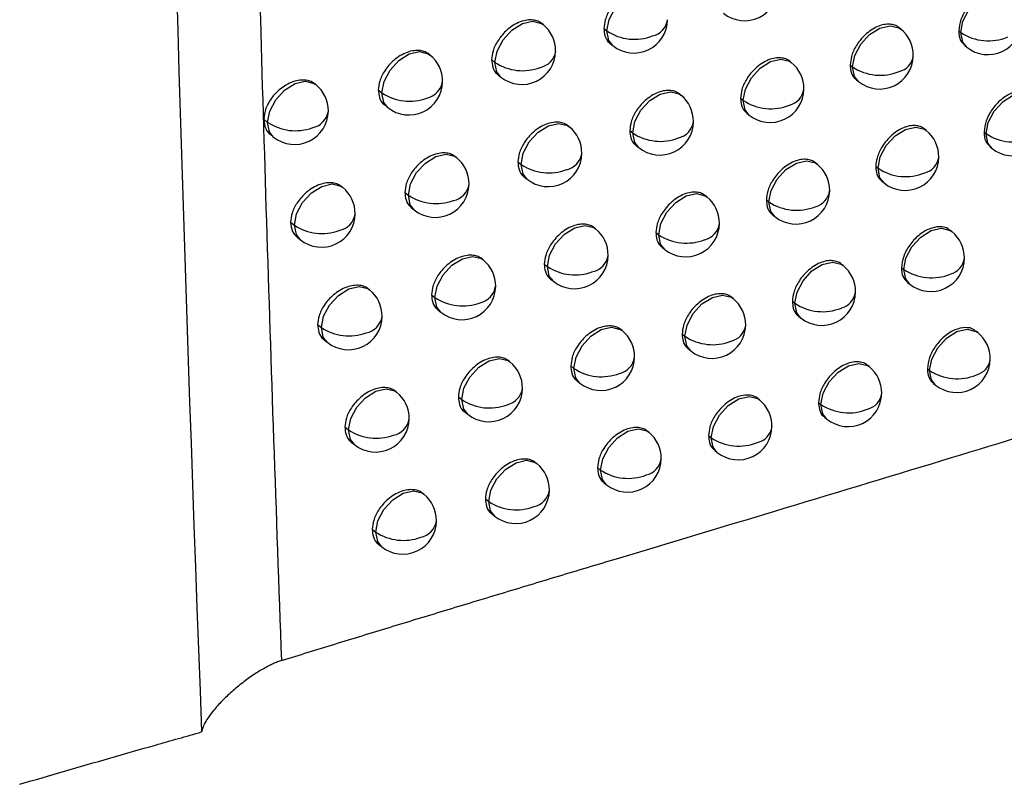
# Model space of a CAD drawing. Header units: millimetres. Extents: x 25 to 1229, y -261 to 1180.
# Tile 201 of 224: x 921 to 936, y 725 to 736. Entities that reach past the tile are written whole.
import ezdxf

# ---------------------------------------------------------------- set-up
doc = ezdxf.new("R2010")
doc.units = ezdxf.units.MM

msp = doc.modelspace()

# ---------------------------------------------------------------- linework, layer by layer
at = {"color": 7, "linetype": 'Continuous', "lineweight": 25}
for p, q in [((928.692, 736.035), (928.676, 736.048)), ((929.595, 735.975), (929.64, 735.94)), ((934.005, 735.967), (933.978, 735.989)), ((934.867, 735.941), (934.898, 735.916)), ((934.898, 735.916), (934.898, 735.916)), ((929.688, 735.754), (929.729, 735.722)), ((934.956, 735.722), (934.986, 735.698)), ((927.012, 735.582), (926.999, 735.593)), ((927.928, 735.513), (927.977, 735.473)), ((932.38, 735.47), (932.357, 735.489)), ((933.255, 735.434), (933.29, 735.405)), ((933.29, 735.405), (933.29, 735.405)), ((928.023, 735.29), (928.066, 735.255)), ((933.346, 735.214), (933.379, 735.187)), ((925.315, 735.144), (925.305, 735.152)), ((926.244, 735.064), (926.298, 735.021)), ((930.739, 734.987), (930.718, 735.003)), ((931.626, 734.94), (931.665, 734.909)), ((926.34, 734.84), (926.386, 734.803)), ((924.543, 734.629), (924.6, 734.582)), ((931.718, 734.72), (931.754, 734.691)), ((929.081, 734.517), (929.063, 734.531)), ((929.98, 734.46), (930.024, 734.425)), ((934.384, 734.462), (934.356, 734.484)), ((924.638, 734.405), (924.689, 734.364)), ((935.243, 734.438), (935.273, 734.414)), ((930.073, 734.239), (930.113, 734.207)), ((935.332, 734.219), (935.362, 734.196)), ((927.406, 734.061), (927.391, 734.072)), ((928.318, 733.994), (928.366, 733.955)), ((932.763, 733.962), (932.738, 733.982)), ((933.635, 733.928), (933.669, 733.9)), ((933.669, 733.9), (933.669, 733.9)), ((928.412, 733.771), (928.455, 733.737)), ((925.713, 733.618), (925.702, 733.627)), ((933.725, 733.708), (933.757, 733.682)), ((926.638, 733.541), (926.691, 733.499)), ((931.126, 733.475), (931.104, 733.493)), ((926.734, 733.318), (926.779, 733.281)), ((932.01, 733.431), (932.048, 733.4)), ((932.048, 733.4), (932.048, 733.4)), ((932.101, 733.211), (932.137, 733.182)), ((924.942, 733.102), (924.998, 733.056)), ((929.472, 733.002), (929.453, 733.017)), ((925.037, 732.878), (925.087, 732.838)), ((930.368, 732.948), (930.411, 732.914)), ((934.765, 732.96), (934.737, 732.983)), ((930.461, 732.727), (930.499, 732.696)), ((927.801, 732.542), (927.786, 732.554)), ((928.71, 732.478), (928.757, 732.44)), ((933.148, 732.457), (933.123, 732.477)), ((934.017, 732.425), (934.05, 732.398)), ((934.05, 732.398), (934.05, 732.398)), ((928.804, 732.256), (928.845, 732.222)), ((934.107, 732.206), (934.139, 732.18)), ((926.114, 732.096), (926.101, 732.106)), ((927.035, 732.022), (927.086, 731.981)), ((931.515, 731.967), (931.493, 731.985)), ((932.396, 731.925), (932.433, 731.895)), ((932.433, 731.895), (932.433, 731.895)), ((927.13, 731.799), (927.175, 731.763)), ((932.487, 731.705), (932.522, 731.677)), ((925.343, 731.579), (925.399, 731.534)), ((929.865, 731.49), (929.846, 731.506)), ((930.758, 731.439), (930.8, 731.406)), ((935.149, 731.461), (935.12, 731.484)), ((925.439, 731.355), (925.487, 731.316)), ((930.851, 731.218), (930.888, 731.188)), ((928.199, 731.027), (928.183, 731.04)), ((929.104, 730.966), (929.15, 730.929)), ((933.536, 730.955), (933.51, 730.976)), ((934.402, 730.925), (934.434, 730.899)), ((934.434, 730.899), (934.434, 730.899)), ((929.198, 730.744), (929.239, 730.711)), ((934.492, 730.706), (934.523, 730.681)), ((926.516, 730.577), (926.503, 730.587)), ((927.434, 730.505), (927.484, 730.465)), ((931.906, 730.462), (931.884, 730.48)), ((932.784, 730.423), (932.821, 730.393)), ((932.821, 730.393), (932.821, 730.393)), ((927.529, 730.283), (927.573, 730.247)), ((932.875, 730.203), (932.91, 730.175)), ((925.747, 730.059), (925.801, 730.015)), ((930.261, 729.982), (930.241, 729.998)), ((931.151, 729.933), (931.191, 729.9)), ((925.843, 729.835), (925.89, 729.797)), ((931.243, 729.712), (931.28, 729.682)), ((928.599, 729.515), (928.582, 729.529)), ((929.501, 729.456), (929.546, 729.42)), ((929.594, 729.235), (929.634, 729.202)), ((926.921, 729.061), (926.907, 729.072)), ((927.835, 728.992), (927.884, 728.953)), ((927.929, 728.77), (927.973, 728.735)), ((926.153, 728.542), (926.206, 728.499)), ((926.248, 728.319), (926.295, 728.281))]:
    msp.add_line(p, q, dxfattribs=at)
at = {"color": 7, "linetype": 'Continuous', "lineweight": 25, "flags": 128}
for points in [[(929.64, 735.94), (929.673, 736.107), (929.761, 736.276), (929.893, 736.419), (930.047, 736.515), (930.2, 736.55), (930.329, 736.519), (930.355, 736.501)], [(934.898, 735.916), (934.93, 736.084), (935.019, 736.252), (935.151, 736.395), (935.305, 736.492), (935.458, 736.527), (935.587, 736.495), (935.613, 736.477)], [(927.977, 735.473), (928.01, 735.641), (928.099, 735.809), (928.23, 735.952), (928.384, 736.049), (928.537, 736.084), (928.667, 736.052), (928.692, 736.035)], [(929.729, 735.722), (929.669, 735.798), (929.64, 735.939)], [(933.29, 735.405), (933.323, 735.573), (933.411, 735.741), (933.543, 735.885), (933.697, 735.981), (933.85, 736.016), (933.979, 735.985), (934.005, 735.967)], [(934.986, 735.698), (934.926, 735.774), (934.898, 735.916)], [(926.298, 735.021), (926.33, 735.188), (926.419, 735.357), (926.55, 735.5), (926.704, 735.597), (926.858, 735.632), (926.987, 735.6), (927.012, 735.582)], [(931.665, 734.909), (931.698, 735.076), (931.787, 735.245), (931.918, 735.388), (932.072, 735.484), (932.226, 735.519), (932.355, 735.488), (932.38, 735.47)], [(928.066, 735.255), (928.006, 735.331), (927.977, 735.473)], [(933.379, 735.187), (933.319, 735.264), (933.29, 735.405)], [(924.6, 734.582), (924.633, 734.75), (924.722, 734.918), (924.853, 735.061), (925.007, 735.158), (925.16, 735.193), (925.29, 735.161), (925.315, 735.144)], [(926.386, 734.803), (926.326, 734.879), (926.298, 735.02)], [(930.024, 734.425), (930.057, 734.593), (930.145, 734.761), (930.277, 734.904), (930.431, 735.001), (930.584, 735.036), (930.713, 735.004), (930.739, 734.987)], [(931.665, 734.908), (931.665, 734.908), (931.665, 734.908), (931.665, 734.908), (931.665, 734.908), (931.665, 734.908), (931.665, 734.908), (931.665, 734.908), (931.665, 734.909)], [(931.754, 734.691), (931.694, 734.767), (931.665, 734.908)], [(935.273, 734.414), (935.306, 734.581), (935.395, 734.75), (935.526, 734.893), (935.68, 734.989), (935.833, 735.024), (935.963, 734.993), (935.988, 734.975)], [(924.689, 734.364), (924.629, 734.44), (924.6, 734.582)], [(928.366, 733.955), (928.398, 734.123), (928.487, 734.291), (928.619, 734.435), (928.773, 734.531), (928.926, 734.566), (929.055, 734.534), (929.081, 734.517)], [(933.669, 733.9), (933.701, 734.068), (933.79, 734.236), (933.922, 734.38), (934.076, 734.476), (934.229, 734.511), (934.358, 734.479), (934.384, 734.462)], [(930.113, 734.207), (930.053, 734.283), (930.024, 734.425)], [(935.362, 734.196), (935.302, 734.272), (935.273, 734.414)], [(926.691, 733.499), (926.723, 733.667), (926.812, 733.835), (926.943, 733.978), (927.097, 734.075), (927.251, 734.11), (927.38, 734.078), (927.406, 734.061)], [(928.455, 733.737), (928.395, 733.813), (928.366, 733.955)], [(932.048, 733.4), (932.081, 733.568), (932.169, 733.736), (932.301, 733.88), (932.455, 733.976), (932.608, 734.011), (932.737, 733.98), (932.763, 733.962)], [(933.757, 733.682), (933.697, 733.759), (933.669, 733.9)], [(924.998, 733.056), (925.031, 733.224), (925.12, 733.392), (925.251, 733.536), (925.405, 733.632), (925.559, 733.667), (925.688, 733.636), (925.713, 733.618)], [(926.779, 733.281), (926.719, 733.357), (926.691, 733.499)], [(930.411, 732.914), (930.443, 733.081), (930.532, 733.25), (930.663, 733.393), (930.818, 733.49), (930.971, 733.525), (931.1, 733.493), (931.126, 733.475)], [(932.137, 733.182), (932.077, 733.259), (932.048, 733.4)], [(925.087, 732.838), (925.027, 732.915), (924.998, 733.056)], [(928.757, 732.44), (928.789, 732.608), (928.878, 732.776), (929.01, 732.92), (929.164, 733.016), (929.317, 733.051), (929.446, 733.02), (929.472, 733.002)], [(934.05, 732.398), (934.083, 732.566), (934.172, 732.734), (934.303, 732.878), (934.457, 732.974), (934.611, 733.009), (934.74, 732.977), (934.765, 732.96)], [(930.499, 732.696), (930.439, 732.772), (930.411, 732.914)], [(927.086, 731.981), (927.119, 732.148), (927.207, 732.317), (927.339, 732.46), (927.493, 732.556), (927.646, 732.592), (927.775, 732.56), (927.801, 732.542)], [(928.845, 732.222), (928.785, 732.299), (928.757, 732.44)], [(932.433, 731.895), (932.466, 732.063), (932.555, 732.231), (932.686, 732.375), (932.84, 732.471), (932.993, 732.506), (933.123, 732.475), (933.148, 732.457)], [(934.139, 732.18), (934.079, 732.257), (934.05, 732.398)], [(925.399, 731.534), (925.431, 731.702), (925.52, 731.87), (925.651, 732.013), (925.806, 732.11), (925.959, 732.145), (926.088, 732.113), (926.114, 732.096)], [(927.175, 731.763), (927.115, 731.839), (927.086, 731.98)], [(930.8, 731.406), (930.832, 731.573), (930.921, 731.742), (931.053, 731.885), (931.207, 731.981), (931.36, 732.016), (931.489, 731.985), (931.515, 731.967)], [(932.522, 731.677), (932.462, 731.754), (932.433, 731.895)], [(925.487, 731.316), (925.427, 731.392), (925.399, 731.534)], [(929.15, 730.929), (929.183, 731.097), (929.271, 731.265), (929.403, 731.408), (929.557, 731.505), (929.71, 731.54), (929.839, 731.508), (929.865, 731.49)], [(930.888, 731.188), (930.828, 731.264), (930.8, 731.405)], [(934.434, 730.899), (934.467, 731.067), (934.556, 731.235), (934.687, 731.379), (934.841, 731.475), (934.995, 731.51), (935.124, 731.478), (935.149, 731.461)], [(927.484, 730.465), (927.517, 730.633), (927.605, 730.801), (927.737, 730.945), (927.891, 731.041), (928.044, 731.076), (928.173, 731.045), (928.199, 731.027)], [(932.821, 730.393), (932.854, 730.561), (932.942, 730.729), (933.074, 730.873), (933.228, 730.969), (933.381, 731.004), (933.51, 730.972), (933.536, 730.955)], [(929.239, 730.711), (929.179, 730.787), (929.15, 730.929)], [(934.523, 730.681), (934.463, 730.758), (934.434, 730.899)], [(925.801, 730.015), (925.834, 730.183), (925.923, 730.351), (926.054, 730.494), (926.208, 730.591), (926.361, 730.626), (926.491, 730.594), (926.516, 730.577)], [(931.191, 729.9), (931.224, 730.068), (931.313, 730.236), (931.444, 730.38), (931.598, 730.476), (931.752, 730.511), (931.881, 730.48), (931.906, 730.462)], [(927.573, 730.247), (927.513, 730.324), (927.484, 730.465)], [(932.91, 730.175), (932.85, 730.252), (932.821, 730.393)], [(925.89, 729.797), (925.83, 729.873), (925.801, 730.015)], [(929.546, 729.42), (929.578, 729.588), (929.667, 729.756), (929.799, 729.9), (929.953, 729.996), (930.106, 730.031), (930.235, 730), (930.261, 729.982)], [(931.191, 729.9), (931.191, 729.9), (931.191, 729.9), (931.191, 729.9), (931.191, 729.9), (931.191, 729.9), (931.191, 729.9), (931.191, 729.9), (931.191, 729.9)], [(931.28, 729.682), (931.22, 729.759), (931.191, 729.9)], [(927.884, 728.953), (927.917, 729.121), (928.005, 729.289), (928.137, 729.433), (928.291, 729.529), (928.444, 729.564), (928.573, 729.533), (928.599, 729.515)], [(929.634, 729.202), (929.575, 729.279), (929.546, 729.42)], [(926.206, 728.499), (926.239, 728.667), (926.327, 728.835), (926.459, 728.979), (926.613, 729.075), (926.766, 729.11), (926.895, 729.079), (926.921, 729.061)], [(927.973, 728.735), (927.913, 728.812), (927.884, 728.953)], [(926.295, 728.281), (926.235, 728.358), (926.206, 728.499)]]:
    msp.add_lwpolyline(points, dxfattribs=at)
at = {"color": 7, "linetype": 'Continuous', "lineweight": 25}
for centre, radius, start, end in [((931.687, 736.591), 0.5, 231.2257, 359.3824), ((930.042, 736.111), 0.5, 231.2257, 359.3953), ((930.254, 736.148), 0.29, 282.9719, 351.6858), ((935.3, 736.088), 0.5, 231.2257, 359.3831), ((928.379, 735.645), 0.5, 359.4166, 51.2257), ((930.049, 735.934), 0.409, 179.2558, 179.2978), ((930.051, 736.558), 0.743, 236.3735, 291.1908), ((933.692, 735.577), 0.5, 359.376, 51.2257), ((935.309, 736.535), 0.743, 236.4122, 292.7249), ((928.379, 735.645), 0.5, 231.2257, 359.4166), ((928.589, 735.684), 0.294, 282.2633, 351.4272), ((926.699, 735.192), 0.5, 359.4458, 51.2257), ((933.692, 735.577), 0.5, 231.2257, 359.376), ((933.912, 735.61), 0.283, 284.5617, 352.2536), ((928.386, 735.468), 0.409, 179.2558, 179.3096), ((928.388, 736.091), 0.742, 236.3818, 290.7153), ((932.067, 735.08), 0.5, 359.3782, 51.2257), ((933.701, 736.024), 0.743, 236.3878, 292.2506), ((925.002, 734.754), 0.5, 359.4823, 51.2257), ((926.699, 735.192), 0.5, 231.2257, 359.4458), ((926.905, 735.233), 0.297, 281.5591, 351.1659), ((932.067, 735.08), 0.5, 231.2257, 359.3782), ((932.284, 735.115), 0.286, 283.8527, 352.0017), ((926.706, 735.015), 0.409, 179.2558, 179.3202), ((926.708, 735.638), 0.742, 236.4002, 290.2411), ((930.426, 734.597), 0.5, 359.3893, 51.2257), ((932.077, 735.527), 0.743, 236.3738, 291.7784), ((925.002, 734.754), 0.5, 231.2257, 359.4823), ((925.205, 734.797), 0.301, 280.859, 350.9007), ((925.009, 734.577), 0.409, 179.2558, 179.3289), ((925.011, 735.2), 0.742, 236.4286, 289.7678), ((928.768, 734.127), 0.5, 359.4087, 51.2257), ((930.426, 734.597), 0.5, 231.2257, 359.3893), ((930.639, 734.633), 0.289, 283.1485, 351.749), ((934.071, 734.072), 0.5, 359.374, 51.2257), ((935.675, 734.585), 0.5, 231.2257, 359.3828), ((930.433, 734.42), 0.409, 179.2558, 179.2949), ((930.435, 735.043), 0.743, 236.37, 291.308), ((935.684, 735.033), 0.743, 236.4143, 292.8207), ((927.092, 733.671), 0.5, 359.4359, 51.2257), ((928.768, 734.127), 0.5, 231.2257, 359.4087), ((928.978, 734.165), 0.293, 282.4488, 351.4949), ((934.071, 734.072), 0.5, 231.2257, 359.374), ((934.291, 734.104), 0.282, 284.7174, 352.3077), ((928.775, 733.95), 0.409, 179.2558, 179.3068), ((928.777, 734.573), 0.742, 236.3763, 290.8392), ((932.45, 733.572), 0.5, 359.3745, 51.2257), ((934.08, 734.519), 0.743, 236.3884, 292.3529), ((925.4, 733.228), 0.5, 359.4705, 51.2257), ((927.092, 733.671), 0.5, 231.2257, 359.4359), ((927.3, 733.711), 0.296, 281.7534, 351.2382), ((927.099, 733.494), 0.409, 179.2558, 179.3175), ((927.102, 734.117), 0.742, 236.3925, 290.3716), ((930.812, 733.086), 0.5, 359.3837, 51.2257), ((932.45, 733.572), 0.5, 231.2257, 359.3745), ((932.667, 733.606), 0.285, 284.0175, 352.0596), ((932.459, 734.019), 0.743, 236.3727, 291.8872), ((925.4, 733.228), 0.5, 231.2257, 359.4705), ((925.604, 733.271), 0.3, 281.0619, 350.9781), ((925.407, 733.051), 0.409, 179.2558, 179.3267), ((925.409, 733.674), 0.742, 236.4186, 289.905), ((929.159, 732.612), 0.5, 359.4012, 51.2257), ((930.812, 733.086), 0.5, 231.2257, 359.3837), ((931.027, 733.121), 0.289, 283.3223, 351.811), ((930.819, 732.908), 0.409, 179.2558, 179.292), ((930.822, 733.532), 0.743, 236.367, 291.4233), ((934.452, 732.57), 0.5, 359.3724, 51.2257), ((929.159, 732.612), 0.5, 231.2257, 359.4012), ((929.37, 732.65), 0.292, 282.6314, 351.5611), ((934.452, 732.57), 0.5, 231.2257, 359.3724), ((934.673, 732.602), 0.281, 284.8706, 352.3608), ((927.488, 732.152), 0.5, 359.4265, 51.2257), ((929.165, 732.435), 0.409, 179.2558, 179.3039), ((929.168, 733.058), 0.742, 236.3712, 290.9609), ((932.835, 732.067), 0.5, 359.3711, 51.2257), ((934.462, 733.017), 0.743, 236.3893, 292.4535), ((927.488, 732.152), 0.5, 231.2257, 359.4265), ((927.696, 732.192), 0.295, 281.9447, 351.309), ((925.801, 731.706), 0.5, 359.4592, 51.2257), ((927.495, 731.975), 0.409, 179.2558, 179.3148), ((927.497, 732.598), 0.742, 236.3853, 290.4998), ((932.835, 732.067), 0.5, 231.2257, 359.3711), ((933.053, 732.101), 0.284, 284.1797, 352.1163), ((931.202, 731.577), 0.5, 359.3785, 51.2257), ((932.845, 732.514), 0.743, 236.3719, 291.9941), ((925.801, 731.706), 0.5, 231.2257, 359.4592), ((926.005, 731.748), 0.299, 281.2618, 351.0537), ((925.807, 731.529), 0.409, 179.2558, 179.3243), ((925.809, 732.152), 0.742, 236.4091, 290.0397), ((931.202, 731.577), 0.5, 231.2257, 359.3785), ((931.417, 731.613), 0.288, 283.4933, 351.8717), ((929.552, 731.101), 0.5, 359.3942, 51.2257), ((931.209, 731.4), 0.409, 179.2558, 179.2891), ((931.211, 732.024), 0.743, 236.3644, 291.5366), ((934.836, 731.071), 0.5, 359.3712, 51.2257), ((929.552, 731.101), 0.5, 231.2257, 359.3942), ((929.764, 731.138), 0.291, 282.8112, 351.6259), ((927.886, 730.637), 0.5, 359.4176, 51.2257), ((933.223, 730.565), 0.5, 359.3681, 51.2257), ((934.836, 731.071), 0.5, 231.2257, 359.3712), ((935.058, 731.103), 0.28, 285.0214, 352.4128), ((929.559, 730.924), 0.409, 179.2558, 179.301), ((929.561, 731.547), 0.742, 236.3666, 291.0806), ((934.846, 731.518), 0.743, 236.3906, 292.5523), ((926.203, 730.187), 0.5, 359.4483, 51.2257), ((927.886, 730.637), 0.5, 231.2257, 359.4176), ((928.095, 730.676), 0.294, 282.133, 351.3782), ((933.223, 730.565), 0.5, 231.2257, 359.3681), ((933.442, 730.598), 0.284, 284.3393, 352.172), ((927.893, 730.46), 0.409, 179.2558, 179.3121), ((927.895, 731.083), 0.742, 236.3786, 290.6258), ((931.593, 730.072), 0.5, 359.3738, 51.2257), ((933.232, 731.012), 0.743, 236.3715, 292.0992), ((926.203, 730.187), 0.5, 231.2257, 359.4483), ((926.409, 730.228), 0.298, 281.4586, 351.1276), ((926.21, 730.01), 0.409, 179.2558, 179.3218), ((926.212, 730.633), 0.742, 236.4001, 290.1721), ((929.948, 729.592), 0.5, 359.3876, 51.2257), ((931.593, 730.072), 0.5, 231.2257, 359.3738), ((931.809, 730.107), 0.287, 283.6617, 351.9312), ((931.603, 730.518), 0.743, 236.3622, 291.6479), ((928.286, 729.125), 0.5, 359.4091, 51.2257), ((929.948, 729.592), 0.5, 231.2257, 359.3876), ((930.16, 729.629), 0.29, 282.9881, 351.6894), ((929.954, 729.415), 0.409, 179.2558, 179.2981), ((929.957, 730.038), 0.742, 236.3625, 291.1982), ((926.608, 728.671), 0.5, 359.438, 51.2257), ((928.286, 729.125), 0.5, 231.2257, 359.4091), ((928.495, 729.164), 0.294, 282.3184, 351.4459), ((928.293, 728.948), 0.409, 179.2558, 179.3093), ((928.295, 729.571), 0.742, 236.3724, 290.7497), ((926.608, 728.671), 0.5, 231.2257, 359.438), ((926.814, 728.712), 0.297, 281.6523, 351.1999), ((926.615, 728.494), 0.409, 179.2558, 179.3193), ((926.617, 729.117), 0.742, 236.3917, 290.3022)]:
    msp.add_arc(centre, radius, start, end, dxfattribs=at)
for points, knots in [([(923.292, 804.968), (922.881, 791.561), (922.712, 778.224), (922.83, 751.732), (923.117, 738.58), (923.619, 725.531)], [0, 0, 0, 0, 0.5, 0.5, 1, 1, 1, 1]), ([(924.322, 742.617), (924.347, 741.573), (924.398, 739.471), (924.485, 736.302), (924.581, 733.097), (924.687, 729.855), (924.766, 727.683), (924.805, 726.591)], [0, 0, 0, 0, 0.194945, 0.392416, 0.592416, 0.794943, 1, 1, 1, 1]), ([(930.335, 736.517), (930.316, 736.529), (930.278, 736.555), (930.203, 736.573), (930.114, 736.57), (930.016, 736.544), (929.916, 736.493), (929.825, 736.424), (929.748, 736.346), (929.671, 736.241), (929.609, 736.111), (929.6, 736.018), (929.595, 735.975)], [0, 0, 0, 0, 0.081476, 0.169135, 0.261788, 0.359435, 0.460262, 0.555198, 0.644241, 0.727387, 0.875368, 1, 1, 1, 1]), ([(935.578, 736.496), (935.571, 736.504), (935.538, 736.545), (935.43, 736.559), (935.275, 736.527), (935.116, 736.427), (934.982, 736.281), (934.887, 736.107), (934.874, 735.996), (934.867, 735.941)], [0, 0, 0, 0, 0.038647, 0.198872, 0.359098, 0.519323, 0.679549, 0.839774, 1, 1, 1, 1]), ([(928.675, 736.048), (928.657, 736.061), (928.618, 736.087), (928.543, 736.105), (928.453, 736.103), (928.353, 736.077), (928.253, 736.028), (928.161, 735.96), (928.083, 735.882), (928.006, 735.778), (927.942, 735.649), (927.933, 735.555), (927.928, 735.513)], [0, 0, 0, 0, 0.080447, 0.168317, 0.26133, 0.359485, 0.459869, 0.554484, 0.643328, 0.726401, 0.874613, 1, 1, 1, 1]), ([(929.595, 735.975), (929.599, 735.938), (929.606, 735.854), (929.648, 735.782), (929.685, 735.758), (929.689, 735.755)], [0, 0, 0, 0, 0.419835, 0.938352, 1, 1, 1, 1]), ([(933.977, 735.988), (933.976, 735.989), (933.963, 736.008), (933.916, 736.025), (933.845, 736.043), (933.759, 736.037), (933.664, 736.009), (933.566, 735.956), (933.476, 735.884), (933.4, 735.803), (933.326, 735.696), (933.268, 735.567), (933.259, 735.475), (933.255, 735.434)], [0, 0, 0, 0, 0.004946, 0.087229, 0.173722, 0.264423, 0.359329, 0.462221, 0.55864, 0.648581, 0.732038, 0.878881, 1, 1, 1, 1]), ([(934.867, 735.941), (934.871, 735.889), (934.879, 735.798), (934.936, 735.749), (934.961, 735.727)], [0, 0, 0, 0, 0.568263, 1, 1, 1, 1]), ([(926.999, 735.593), (926.98, 735.606), (926.941, 735.632), (926.865, 735.651), (926.774, 735.65), (926.674, 735.625), (926.572, 735.577), (926.479, 735.51), (926.401, 735.433), (926.323, 735.329), (926.259, 735.201), (926.249, 735.107), (926.244, 735.064)], [0, 0, 0, 0, 0.079586, 0.167635, 0.260956, 0.359548, 0.45957, 0.55392, 0.642599, 0.725606, 0.873999, 1, 1, 1, 1]), ([(927.928, 735.513), (927.932, 735.475), (927.94, 735.39), (927.982, 735.317), (928.02, 735.293), (928.023, 735.291)], [0, 0, 0, 0, 0.426473, 0.947278, 1, 1, 1, 1]), ([(932.356, 735.489), (932.356, 735.489), (932.343, 735.508), (932.296, 735.524), (932.225, 735.544), (932.138, 735.54), (932.041, 735.512), (931.942, 735.461), (931.851, 735.39), (931.775, 735.31), (931.7, 735.204), (931.639, 735.075), (931.63, 734.982), (931.626, 734.94)], [0, 0, 0, 0, 0.00083, 0.08337, 0.170643, 0.262648, 0.359382, 0.460998, 0.556503, 0.645891, 0.729159, 0.876711, 1, 1, 1, 1]), ([(933.255, 735.434), (933.257, 735.403), (933.262, 735.327), (933.298, 735.253), (933.338, 735.223), (933.347, 735.216)], [0, 0, 0, 0, 0.344781, 0.838012, 1, 1, 1, 1]), ([(925.304, 735.152), (925.286, 735.164), (925.247, 735.191), (925.17, 735.211), (925.078, 735.211), (924.976, 735.187), (924.876, 735.14), (924.77, 735.067), (924.681, 734.977), (924.614, 734.877), (924.559, 734.764), (924.549, 734.682), (924.543, 734.629)], [0, 0, 0, 0, 0.078811, 0.167031, 0.260643, 0.359647, 0.459357, 0.546056, 0.679902, 0.76343, 0.844727, 1, 1, 1, 1]), ([(926.244, 735.064), (926.248, 735.025), (926.256, 734.94), (926.299, 734.867), (926.337, 734.843), (926.34, 734.841)], [0, 0, 0, 0, 0.429837, 0.951843, 1, 1, 1, 1]), ([(930.718, 735.003), (930.7, 735.016), (930.661, 735.042), (930.586, 735.058), (930.498, 735.056), (930.4, 735.029), (930.3, 734.978), (930.209, 734.909), (930.133, 734.831), (930.056, 734.725), (929.994, 734.596), (929.985, 734.503), (929.98, 734.46)], [0, 0, 0, 0, 0.081756, 0.169357, 0.261914, 0.359424, 0.460372, 0.555395, 0.644491, 0.727656, 0.875573, 1, 1, 1, 1]), ([(935.953, 734.994), (935.946, 735.002), (935.913, 735.043), (935.805, 735.057), (935.651, 735.025), (935.491, 734.925), (935.358, 734.779), (935.263, 734.604), (935.25, 734.493), (935.243, 734.438)], [0, 0, 0, 0, 0.038647, 0.1988725, 0.359098, 0.5193235, 0.679549, 0.8397745, 1, 1, 1, 1]), ([(931.626, 734.94), (931.629, 734.904), (931.636, 734.823), (931.676, 734.75), (931.714, 734.725), (931.719, 734.721)], [0, 0, 0, 0, 0.400795, 0.91286, 1, 1, 1, 1]), ([(924.543, 734.629), (924.548, 734.58), (924.557, 734.505), (924.601, 734.436), (924.63, 734.414), (924.64, 734.407)], [0, 0, 0, 0, 0.54849, 0.838685, 1, 1, 1, 1]), ([(929.063, 734.531), (929.045, 734.543), (929.006, 734.569), (928.93, 734.587), (928.841, 734.585), (928.742, 734.559), (928.641, 734.51), (928.55, 734.442), (928.473, 734.364), (928.395, 734.259), (928.332, 734.13), (928.322, 734.037), (928.318, 733.994)], [0, 0, 0, 0, 0.080664, 0.16849, 0.261426, 0.359471, 0.459948, 0.55463, 0.643516, 0.726605, 0.874771, 1, 1, 1, 1]), ([(929.98, 734.46), (929.984, 734.423), (929.991, 734.34), (930.032, 734.267), (930.07, 734.243), (930.074, 734.24)], [0, 0, 0, 0, 0.4179498, 0.9358219, 1, 1, 1, 1]), ([(934.355, 734.483), (934.354, 734.485), (934.34, 734.504), (934.292, 734.521), (934.222, 734.538), (934.137, 734.532), (934.042, 734.504), (933.945, 734.451), (933.854, 734.378), (933.779, 734.296), (933.705, 734.189), (933.647, 734.06), (933.639, 733.969), (933.635, 733.928)], [0, 0, 0, 0, 0.007119, 0.089266, 0.175349, 0.265365, 0.359312, 0.462732, 0.559529, 0.649698, 0.733232, 0.87978, 1, 1, 1, 1]), ([(935.243, 734.438), (935.247, 734.39), (935.254, 734.299), (935.309, 734.247), (935.335, 734.222)], [0, 0, 0, 0, 0.527241, 1, 1, 1, 1]), ([(927.391, 734.072), (927.373, 734.085), (927.334, 734.111), (927.258, 734.129), (927.167, 734.129), (927.067, 734.103), (926.965, 734.055), (926.873, 733.988), (926.795, 733.911), (926.717, 733.807), (926.653, 733.678), (926.643, 733.584), (926.638, 733.541)], [0, 0, 0, 0, 0.079776, 0.167785, 0.261036, 0.359529, 0.459628, 0.554035, 0.64275, 0.725772, 0.874129, 1, 1, 1, 1]), ([(932.738, 733.981), (932.738, 733.982), (932.725, 734), (932.678, 734.017), (932.607, 734.037), (932.52, 734.032), (932.423, 734.004), (932.324, 733.952), (932.234, 733.882), (932.158, 733.801), (932.083, 733.695), (932.023, 733.566), (932.014, 733.473), (932.01, 733.431)], [0, 0, 0, 0, 0.001401, 0.083905, 0.17107, 0.262893, 0.359371, 0.461198, 0.556854, 0.646334, 0.729633, 0.877069, 1, 1, 1, 1]), ([(928.318, 733.994), (928.321, 733.956), (928.329, 733.871), (928.371, 733.799), (928.409, 733.775), (928.413, 733.773)], [0, 0, 0, 0, 0.425584, 0.946075, 1, 1, 1, 1]), ([(933.635, 733.928), (933.636, 733.899), (933.641, 733.827), (933.675, 733.752), (933.715, 733.72), (933.727, 733.71)], [0, 0, 0, 0, 0.315772, 0.799288, 1, 1, 1, 1]), ([(925.702, 733.627), (925.683, 733.64), (925.644, 733.666), (925.568, 733.686), (925.476, 733.686), (925.374, 733.661), (925.272, 733.613), (925.179, 733.547), (925.101, 733.471), (925.022, 733.368), (924.957, 733.239), (924.947, 733.145), (924.942, 733.102)], [0, 0, 0, 0, 0.078981, 0.167157, 0.260696, 0.359598, 0.459375, 0.553545, 0.642109, 0.725071, 0.873582, 1, 1, 1, 1]), ([(926.638, 733.541), (926.642, 733.503), (926.65, 733.418), (926.693, 733.345), (926.731, 733.321), (926.734, 733.319)], [0, 0, 0, 0, 0.429421, 0.951267, 1, 1, 1, 1]), ([(931.104, 733.492), (931.086, 733.505), (931.047, 733.531), (930.972, 733.548), (930.884, 733.545), (930.786, 733.518), (930.687, 733.467), (930.596, 733.397), (930.52, 733.318), (930.443, 733.213), (930.382, 733.084), (930.372, 732.991), (930.368, 732.948)], [0, 0, 0, 0, 0.0820629, 0.1696019, 0.2620532, 0.3594144, 0.4604934, 0.5556117, 0.6447654, 0.7279512, 0.875797, 1, 1, 1, 1]), ([(932.01, 733.431), (932.012, 733.396), (932.019, 733.315), (932.058, 733.243), (932.097, 733.217), (932.103, 733.213)], [0, 0, 0, 0, 0.394941, 0.905032, 1, 1, 1, 1]), ([(924.942, 733.102), (924.948, 733.053), (924.956, 732.978), (925, 732.91), (925.029, 732.888), (925.039, 732.88)], [0, 0, 0, 0, 0.548444, 0.8386, 1, 1, 1, 1]), ([(929.453, 733.017), (929.435, 733.029), (929.396, 733.055), (929.321, 733.073), (929.232, 733.071), (929.133, 733.045), (929.032, 732.995), (928.941, 732.926), (928.864, 732.848), (928.787, 732.743), (928.724, 732.614), (928.714, 732.521), (928.71, 732.478)], [0, 0, 0, 0, 0.080895, 0.168672, 0.261527, 0.359458, 0.460033, 0.554787, 0.643718, 0.726823, 0.874939, 1, 1, 1, 1]), ([(934.732, 732.978), (934.725, 732.986), (934.691, 733.027), (934.583, 733.041), (934.428, 733.01), (934.268, 732.91), (934.133, 732.765), (934.038, 732.591), (934.024, 732.48), (934.017, 732.425)], [0, 0, 0, 0, 0.038647, 0.198872, 0.359098, 0.519323, 0.679549, 0.839774, 1, 1, 1, 1]), ([(930.368, 732.948), (930.371, 732.911), (930.379, 732.828), (930.42, 732.756), (930.457, 732.731), (930.462, 732.728)], [0, 0, 0, 0, 0.4157123, 0.932822, 1, 1, 1, 1]), ([(927.786, 732.554), (927.767, 732.567), (927.728, 732.593), (927.653, 732.611), (927.563, 732.61), (927.462, 732.585), (927.361, 732.536), (927.269, 732.469), (927.191, 732.391), (927.113, 732.287), (927.049, 732.158), (927.04, 732.065), (927.035, 732.022)], [0, 0, 0, 0, 0.079972, 0.16794, 0.261121, 0.359512, 0.459692, 0.554158, 0.64291, 0.725948, 0.874266, 1, 1, 1, 1]), ([(924.805, 726.591), (925.07, 726.673), (925.607, 726.839), (926.415, 727.086), (927.238, 727.336), (928.075, 727.59), (928.926, 727.846), (930.288, 728.255), (932.197, 728.828), (934.549, 729.538), (936.938, 730.27), (938.85, 730.871), (940.427, 731.38), (941.444, 731.714), (942.6, 732.101), (943.346, 732.36), (943.839, 732.53)], [0, 0, 0, 0, 0.039408, 0.079703, 0.120893, 0.162984, 0.205985, 0.249901, 0.370482, 0.499954, 0.617462, 0.749968, 0.808357, 0.87499, 0.917357, 1, 1, 1, 1]), ([(928.71, 732.478), (928.713, 732.44), (928.721, 732.356), (928.763, 732.284), (928.801, 732.26), (928.805, 732.257)], [0, 0, 0, 0, 0.424545, 0.944672, 1, 1, 1, 1]), ([(933.123, 732.477), (933.122, 732.477), (933.109, 732.496), (933.062, 732.513), (932.991, 732.532), (932.904, 732.527), (932.808, 732.499), (932.71, 732.447), (932.619, 732.376), (932.544, 732.295), (932.469, 732.189), (932.409, 732.06), (932.4, 731.967), (932.396, 731.925)], [0, 0, 0, 0, 0.002102, 0.084562, 0.171594, 0.263194, 0.35936, 0.461435, 0.557269, 0.646856, 0.730193, 0.877491, 1, 1, 1, 1]), ([(934.017, 732.425), (934.018, 732.401), (934.021, 732.335), (934.052, 732.257), (934.093, 732.22), (934.108, 732.207)], [0, 0, 0, 0, 0.265198, 0.731861, 1, 1, 1, 1]), ([(926.101, 732.105), (926.083, 732.118), (926.044, 732.145), (925.967, 732.164), (925.876, 732.163), (925.775, 732.139), (925.673, 732.091), (925.58, 732.024), (925.502, 731.948), (925.423, 731.844), (925.358, 731.716), (925.348, 731.622), (925.343, 731.579)], [0, 0, 0, 0, 0.079161, 0.167299, 0.260771, 0.359577, 0.459423, 0.553644, 0.642241, 0.725218, 0.873698, 1, 1, 1, 1]), ([(927.035, 732.022), (927.039, 731.983), (927.047, 731.898), (927.09, 731.826), (927.128, 731.802), (927.131, 731.8)], [0, 0, 0, 0, 0.428926, 0.950587, 1, 1, 1, 1]), ([(931.493, 731.985), (931.474, 731.997), (931.435, 732.023), (931.361, 732.04), (931.273, 732.037), (931.175, 732.009), (931.076, 731.958), (930.985, 731.889), (930.909, 731.809), (930.833, 731.704), (930.772, 731.574), (930.763, 731.481), (930.758, 731.439)], [0, 0, 0, 0, 0.082405, 0.169875, 0.262209, 0.359405, 0.46063, 0.555853, 0.64507, 0.728278, 0.876045, 1, 1, 1, 1]), ([(932.396, 731.925), (932.398, 731.891), (932.405, 731.811), (932.444, 731.738), (932.482, 731.712), (932.488, 731.707)], [0, 0, 0, 0, 0.3874, 0.894951, 1, 1, 1, 1]), ([(925.343, 731.579), (925.347, 731.54), (925.355, 731.455), (925.399, 731.382), (925.437, 731.358), (925.44, 731.356)], [0, 0, 0, 0, 0.431151, 0.953633, 1, 1, 1, 1]), ([(929.846, 731.506), (929.827, 731.518), (929.789, 731.544), (929.713, 731.561), (929.625, 731.559), (929.526, 731.533), (929.426, 731.483), (929.334, 731.414), (929.258, 731.336), (929.181, 731.231), (929.118, 731.102), (929.109, 731.008), (929.104, 730.966)], [0, 0, 0, 0, 0.08114, 0.168867, 0.261636, 0.359446, 0.460127, 0.554958, 0.643936, 0.727059, 0.875119, 1, 1, 1, 1]), ([(935.115, 731.479), (935.109, 731.487), (935.075, 731.528), (934.967, 731.542), (934.812, 731.511), (934.652, 731.411), (934.518, 731.265), (934.423, 731.091), (934.409, 730.981), (934.402, 730.925)], [0, 0, 0, 0, 0.038647, 0.198872, 0.359098, 0.519323, 0.679549, 0.839774, 1, 1, 1, 1]), ([(930.758, 731.439), (930.761, 731.402), (930.769, 731.319), (930.809, 731.247), (930.847, 731.222), (930.852, 731.22)], [0, 0, 0, 0, 0.413034, 0.929233, 1, 1, 1, 1]), ([(928.183, 731.04), (928.164, 731.052), (928.126, 731.079), (928.05, 731.097), (927.96, 731.095), (927.86, 731.07), (927.759, 731.02), (927.667, 730.953), (927.59, 730.875), (927.512, 730.771), (927.448, 730.642), (927.439, 730.548), (927.434, 730.505)], [0, 0, 0, 0, 0.080177, 0.168102, 0.261209, 0.359496, 0.459761, 0.55429, 0.643081, 0.726135, 0.874411, 1, 1, 1, 1]), ([(929.104, 730.966), (929.108, 730.928), (929.115, 730.844), (929.157, 730.771), (929.195, 730.747), (929.199, 730.745)], [0, 0, 0, 0, 0.423328, 0.943033, 1, 1, 1, 1]), ([(933.509, 730.975), (933.509, 730.976), (933.496, 730.995), (933.449, 731.011), (933.378, 731.03), (933.292, 731.025), (933.196, 730.997), (933.097, 730.944), (933.007, 730.873), (932.931, 730.792), (932.857, 730.686), (932.797, 730.557), (932.789, 730.464), (932.784, 730.423)], [0, 0, 0, 0, 0.002996, 0.085401, 0.172263, 0.26358, 0.359349, 0.461723, 0.557771, 0.647488, 0.730869, 0.878001, 1, 1, 1, 1]), ([(934.402, 730.925), (934.402, 730.925), (934.402, 730.924), (934.402, 730.92), (934.402, 730.906), (934.405, 730.854), (934.426, 730.785), (934.461, 730.728), (934.488, 730.712), (934.494, 730.709)], [0, 0, 0, 0, 0.001613, 0.012932, 0.043147, 0.155399, 0.585771, 0.904806, 1, 1, 1, 1]), ([(926.503, 730.587), (926.484, 730.6), (926.446, 730.626), (926.369, 730.645), (926.278, 730.645), (926.177, 730.62), (926.076, 730.571), (925.983, 730.505), (925.905, 730.428), (925.826, 730.324), (925.762, 730.196), (925.752, 730.102), (925.747, 730.059)], [0, 0, 0, 0, 0.079346, 0.167444, 0.260848, 0.359557, 0.459475, 0.55375, 0.642382, 0.725373, 0.873821, 1, 1, 1, 1]), ([(931.883, 730.48), (931.883, 730.48), (931.87, 730.499), (931.824, 730.516), (931.752, 730.536), (931.664, 730.531), (931.567, 730.504), (931.468, 730.453), (931.377, 730.383), (931.301, 730.303), (931.225, 730.197), (931.164, 730.068), (931.155, 729.975), (931.151, 729.933)], [0, 0, 0, 0, 0.0002119, 0.0827895, 0.1701809, 0.2623837, 0.3593957, 0.4607824, 0.5561221, 0.6454105, 0.7286435, 0.8763215, 1, 1, 1, 1]), ([(927.434, 730.505), (927.438, 730.467), (927.446, 730.383), (927.488, 730.31), (927.526, 730.286), (927.529, 730.284)], [0, 0, 0, 0, 0.428341, 0.949788, 1, 1, 1, 1]), ([(932.784, 730.423), (932.787, 730.389), (932.793, 730.31), (932.831, 730.237), (932.87, 730.21), (932.877, 730.205)], [0, 0, 0, 0, 0.377374, 0.881551, 1, 1, 1, 1]), ([(925.747, 730.059), (925.751, 730.02), (925.759, 729.935), (925.802, 729.862), (925.841, 729.838), (925.844, 729.836)], [0, 0, 0, 0, 0.4309, 0.953276, 1, 1, 1, 1]), ([(930.241, 729.998), (930.222, 730.01), (930.184, 730.036), (930.109, 730.053), (930.02, 730.051), (929.922, 730.024), (929.822, 729.974), (929.731, 729.905), (929.654, 729.827), (929.577, 729.721), (929.515, 729.592), (929.506, 729.499), (929.501, 729.456)], [0, 0, 0, 0, 0.081403, 0.169076, 0.261754, 0.359434, 0.460229, 0.555143, 0.644172, 0.727313, 0.875313, 1, 1, 1, 1]), ([(931.151, 729.933), (931.154, 729.896), (931.161, 729.814), (931.201, 729.742), (931.239, 729.717), (931.244, 729.714)], [0, 0, 0, 0, 0.409791, 0.924892, 1, 1, 1, 1]), ([(928.582, 729.528), (928.563, 729.541), (928.525, 729.567), (928.449, 729.585), (928.36, 729.583), (928.26, 729.558), (928.159, 729.508), (928.068, 729.44), (927.99, 729.363), (927.913, 729.258), (927.85, 729.129), (927.84, 729.035), (927.835, 728.992)], [0, 0, 0, 0, 0.08039, 0.168272, 0.261302, 0.359481, 0.459837, 0.554432, 0.643264, 0.726333, 0.874564, 1, 1, 1, 1]), ([(929.501, 729.456), (929.505, 729.419), (929.512, 729.335), (929.554, 729.263), (929.591, 729.238), (929.595, 729.236)], [0, 0, 0, 0, 0.421899, 0.941112, 1, 1, 1, 1]), ([(926.907, 729.072), (926.888, 729.085), (926.85, 729.111), (926.773, 729.13), (926.683, 729.129), (926.582, 729.104), (926.481, 729.055), (926.388, 728.988), (926.31, 728.911), (926.232, 728.808), (926.168, 728.679), (926.158, 728.585), (926.153, 728.542)], [0, 0, 0, 0, 0.079536, 0.1675943, 0.2609287, 0.3595388, 0.4595324, 0.5538633, 0.6425313, 0.7255368, 0.8739494, 1, 1, 1, 1]), ([(927.835, 728.992), (927.839, 728.954), (927.847, 728.87), (927.889, 728.797), (927.927, 728.773), (927.93, 728.771)], [0, 0, 0, 0, 0.427653, 0.948853, 1, 1, 1, 1]), ([(926.153, 728.542), (926.157, 728.503), (926.165, 728.418), (926.208, 728.346), (926.246, 728.322), (926.249, 728.32)], [0, 0, 0, 0, 0.43059, 0.952842, 1, 1, 1, 1]), ([(924.805, 726.591), (924.785, 726.584), (924.743, 726.57), (924.68, 726.543), (924.614, 726.511), (924.544, 726.473), (924.471, 726.43), (924.363, 726.361), (924.225, 726.261), (924.066, 726.13), (923.92, 725.992), (923.808, 725.867), (923.727, 725.761), (923.674, 725.678), (923.636, 725.602), (923.625, 725.553), (923.619, 725.531)], [0, 0, 0, 0, 0.031828, 0.06741, 0.106921, 0.150489, 0.19821, 0.250157, 0.371617, 0.499984, 0.62819, 0.749636, 0.826104, 0.893082, 0.950885, 1, 1, 1, 1]), ([(920.917, 724.754), (921.138, 724.819), (921.585, 724.95), (922.257, 725.144), (922.937, 725.338), (923.391, 725.466), (923.619, 725.531)], [0, 0, 0, 0, 0.24475, 0.49298, 0.744722, 1, 1, 1, 1])]:
    msp.add_open_spline(points, degree=3, knots=knots, dxfattribs=at)

doc.saveas('drawing.dxf')
